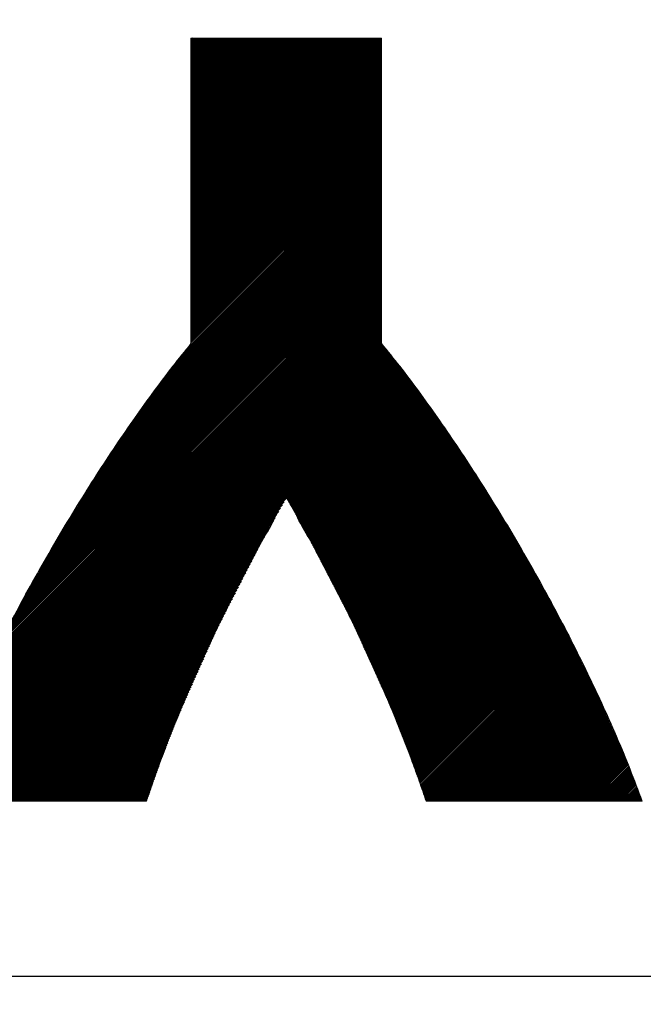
# Model space of a CAD drawing. Header units: millimetres. Extents: x 0 to 1733, y 0 to 1188.
# Tile 86 of 154: x 242.08 to 246.01, y 816.32 to 822.52. Entities that reach past the tile are written whole.
import ezdxf

# ---------------------------------------------------------------- set-up
doc = ezdxf.new("R2010")
doc.units = ezdxf.units.MM
doc.header["$LTSCALE"] = 0.727559
doc.layers.add('NoLayerName_001', color=7, linetype='Continuous')
doc.layers.add('NoLayerName_002', color=7, linetype='Continuous')

# ---------------------------------------------------------------- blocks, each defined once
blk = doc.blocks.new('JZB_0010')
at = {"layer": 'NoLayerName_002', "color": 7, "linetype": 'Continuous', "lineweight": 25}
for p, q in [((29.162, 4.841), (29.1599, 4.8389)), ((29.1709, 4.841), (29.1599, 4.83)), ((29.1798, 4.841), (29.1599, 4.8211)), ((29.1887, 4.841), (29.1599, 4.8122)), ((29.1977, 4.841), (29.1599, 4.8033)), ((29.2066, 4.841), (29.1599, 4.7944)), ((29.2155, 4.841), (29.1599, 4.7855)), ((29.2244, 4.841), (29.1599, 4.7765)), ((29.2333, 4.841), (29.1599, 4.7676)), ((29.2422, 4.841), (29.1599, 4.7587)), ((29.2511, 4.841), (29.1599, 4.7498)), ((29.26, 4.841), (29.1599, 4.7409)), ((29.2689, 4.841), (29.1599, 4.732)), ((29.2778, 4.841), (29.1599, 4.7231)), ((29.2867, 4.841), (29.1599, 4.7142)), ((29.2957, 4.841), (29.1599, 4.7053)), ((29.3046, 4.841), (29.1599, 4.6964)), ((29.3135, 4.841), (29.1599, 4.6875)), ((29.3224, 4.841), (29.1599, 4.6786)), ((29.3313, 4.841), (29.1599, 4.6696)), ((29.3402, 4.841), (29.1599, 4.6607)), ((29.3491, 4.841), (29.1599, 4.6518)), ((29.358, 4.841), (29.1599, 4.6429)), ((29.3669, 4.841), (29.1599, 4.634)), ((29.3758, 4.841), (29.1599, 4.6251)), ((29.3847, 4.841), (29.1599, 4.6162)), ((29.3936, 4.841), (29.1599, 4.6073)), ((29.4026, 4.841), (29.1599, 4.5984)), ((29.4115, 4.841), (29.1599, 4.5895)), ((29.4204, 4.841), (29.1599, 4.5806)), ((29.4293, 4.841), (29.1599, 4.5716)), ((29.4382, 4.841), (29.1599, 4.5627)), ((29.4471, 4.841), (29.1599, 4.5538)), ((29.456, 4.841), (29.1599, 4.5449)), ((29.4649, 4.841), (29.1599, 4.536)), ((29.4738, 4.841), (29.1599, 4.5271)), ((29.4827, 4.841), (29.1599, 4.5182)), ((29.4916, 4.841), (29.1599, 4.5093)), ((29.5005, 4.841), (29.1599, 4.5004)), ((29.5095, 4.841), (29.1599, 4.4915)), ((29.5184, 4.841), (29.1599, 4.4826)), ((29.5273, 4.841), (29.1599, 4.4737)), ((29.5362, 4.841), (29.1599, 4.4647)), ((29.5451, 4.841), (29.1599, 4.4558)), ((29.554, 4.841), (29.1599, 4.4469)), ((29.5629, 4.841), (29.1599, 4.438)), ((29.5718, 4.841), (29.1599, 4.4291)), ((29.5807, 4.841), (29.1599, 4.4202)), ((29.5896, 4.841), (29.1599, 4.4113)), ((29.5985, 4.841), (29.1599, 4.4024)), ((29.6074, 4.841), (29.1599, 4.3935)), ((29.6164, 4.841), (29.1599, 4.3846)), ((29.6253, 4.841), (29.1599, 4.3757)), ((29.6342, 4.841), (29.1599, 4.3668)), ((29.6431, 4.841), (29.1599, 4.3578)), ((29.652, 4.841), (29.1599, 4.3489)), ((29.6609, 4.841), (29.1599, 4.34)), ((29.6698, 4.841), (29.1599, 4.3311)), ((29.6787, 4.841), (29.1599, 4.3222)), ((29.6876, 4.841), (29.1599, 4.3133)), ((29.6965, 4.841), (29.1599, 4.3044)), ((29.7054, 4.841), (29.1599, 4.2955)), ((29.7143, 4.841), (29.1599, 4.2866)), ((29.7233, 4.841), (29.1599, 4.2777)), ((29.7322, 4.841), (29.1599, 4.2688)), ((29.7411, 4.841), (29.1599, 4.2599)), ((29.75, 4.841), (29.1599, 4.2509)), ((29.7589, 4.841), (29.1599, 4.242)), ((29.7678, 4.841), (29.1599, 4.2331)), ((29.7767, 4.841), (29.1599, 4.2242)), ((29.7856, 4.841), (29.1599, 4.2153)), ((29.7945, 4.841), (29.1599, 4.2064)), ((29.8034, 4.841), (29.1599, 4.1975)), ((29.8123, 4.841), (29.1599, 4.1886)), ((29.8212, 4.841), (29.1599, 4.1797)), ((29.8302, 4.841), (29.1599, 4.1708)), ((29.8391, 4.841), (29.1599, 4.1619)), ((29.848, 4.841), (29.1599, 4.153)), ((29.8569, 4.841), (29.1599, 4.144)), ((29.8658, 4.841), (29.1599, 4.1351)), ((29.8747, 4.841), (29.1599, 4.1262)), ((29.8836, 4.841), (29.1599, 4.1173)), ((29.8925, 4.841), (29.1599, 4.1084)), ((29.9014, 4.841), (29.1599, 4.0995)), ((29.9103, 4.841), (29.1599, 4.0906)), ((29.9192, 4.841), (29.1599, 4.0817)), ((29.9281, 4.841), (29.1599, 4.0728)), ((29.9371, 4.841), (29.1599, 4.0639)), ((29.946, 4.841), (29.1599, 4.055)), ((29.9549, 4.841), (29.1599, 4.0461)), ((29.9638, 4.841), (29.1599, 4.0371)), ((29.9727, 4.841), (29.1599, 4.0282)), ((29.9816, 4.841), (29.1599, 4.0193)), ((29.9905, 4.841), (29.1599, 4.0104)), ((29.9994, 4.841), (29.1599, 4.0015)), ((30.0083, 4.841), (29.1599, 3.9926)), ((30.0172, 4.841), (29.1599, 3.9837)), ((30.0261, 4.841), (29.1599, 3.9748)), ((30.0351, 4.841), (29.1599, 3.9659)), ((30.044, 4.841), (29.1599, 3.957)), ((30.0529, 4.841), (29.1599, 3.9481)), ((30.0618, 4.841), (29.1599, 3.9392)), ((30.0707, 4.841), (29.1599, 3.9302)), ((30.0796, 4.841), (29.1599, 3.9213)), ((30.0885, 4.841), (29.1599, 3.9124)), ((30.0974, 4.841), (29.1599, 3.9035)), ((30.1063, 4.841), (29.1599, 3.8946)), ((30.1152, 4.841), (29.1599, 3.8857)), ((30.1241, 4.841), (29.1599, 3.8768)), ((30.133, 4.841), (29.1599, 3.8679)), ((30.142, 4.841), (29.1599, 3.859)), ((30.1509, 4.841), (29.1599, 3.8501)), ((30.1598, 4.841), (29.1599, 3.8412)), ((30.1687, 4.841), (29.1599, 3.8322)), ((30.1776, 4.841), (29.1599, 3.8233)), ((30.1865, 4.841), (29.1599, 3.8144)), ((30.1954, 4.841), (29.1599, 3.8055)), ((30.2043, 4.841), (29.1599, 3.7966)), ((30.2132, 4.841), (29.1599, 3.7877)), ((30.2221, 4.841), (29.1599, 3.7788)), ((30.231, 4.841), (29.1599, 3.7699)), ((30.2399, 4.841), (29.1599, 3.761)), ((30.2489, 4.841), (29.1599, 3.7521)), ((30.2578, 4.841), (29.1599, 3.7432)), ((30.2667, 4.841), (29.1599, 3.7343)), ((30.2756, 4.841), (29.1599, 3.7253)), ((30.2845, 4.841), (29.1599, 3.7164)), ((30.2934, 4.841), (29.1599, 3.7075)), ((30.3023, 4.841), (29.1599, 3.6986)), ((30.3112, 4.841), (29.1599, 3.6897)), ((30.3201, 4.841), (29.1599, 3.6808)), ((30.329, 4.841), (29.1599, 3.6719)), ((30.3379, 4.841), (29.1599, 3.663)), ((30.3468, 4.841), (29.1599, 3.6541)), ((30.3555, 4.8407), (29.1599, 3.6452)), ((30.3598, 4.8361), (29.1599, 3.6363)), ((30.3598, 4.8272), (29.1599, 3.6274)), ((30.3598, 4.8183), (29.1599, 3.6184)), ((30.3598, 4.8094), (29.1599, 3.6095)), ((30.3598, 4.8005), (29.1599, 3.6006)), ((30.3598, 4.7916), (29.1599, 3.5917)), ((30.3598, 4.7827), (29.1599, 3.5828)), ((30.3598, 4.7738), (29.1599, 3.5739)), ((30.3598, 4.7649), (29.1599, 3.565)), ((30.3598, 4.756), (29.1599, 3.5561)), ((30.3598, 4.7471), (29.1599, 3.5472)), ((30.3598, 4.7382), (29.1599, 3.5383)), ((30.3598, 4.7292), (29.1599, 3.5294)), ((30.3598, 4.7203), (29.1599, 3.5205)), ((30.3598, 4.7114), (29.1599, 3.5115)), ((30.3598, 4.7025), (29.1599, 3.5026)), ((30.3598, 4.6936), (29.1599, 3.4937)), ((30.3598, 4.6847), (29.1599, 3.4848)), ((30.3598, 4.6758), (29.1599, 3.4759)), ((30.3598, 4.6669), (29.1599, 3.467)), ((30.3598, 4.658), (29.1599, 3.4581)), ((30.3598, 4.6491), (29.1599, 3.4492)), ((30.3598, 4.6402), (29.1599, 3.4403)), ((30.3598, 4.6313), (29.1599, 3.4314)), ((30.3598, 4.6223), (29.1599, 3.4225)), ((30.3598, 4.6134), (29.1599, 3.4136)), ((30.3598, 4.6045), (29.1599, 3.4046)), ((30.3598, 4.5956), (29.1599, 3.3957)), ((30.3598, 4.5867), (29.1599, 3.3868)), ((30.3598, 4.5778), (29.1599, 3.3779)), ((30.3598, 4.5689), (29.1599, 3.369)), ((30.3598, 4.56), (29.1599, 3.3601)), ((30.3598, 4.5511), (29.1599, 3.3512)), ((30.3598, 4.5422), (29.1599, 3.3423)), ((30.3598, 4.5333), (29.1599, 3.3334)), ((30.3598, 4.5244), (29.1599, 3.3245)), ((30.3598, 4.5154), (29.1599, 3.3156)), ((30.3598, 4.5065), (29.1599, 3.3067)), ((30.3598, 4.4976), (29.1599, 3.2977)), ((30.3598, 4.4887), (29.1599, 3.2888)), ((30.3598, 4.4798), (29.1599, 3.2799)), ((30.3598, 4.4709), (29.1599, 3.271)), ((30.3598, 4.462), (29.1599, 3.2621)), ((30.3598, 4.4531), (29.1599, 3.2532)), ((30.3598, 4.4442), (29.1599, 3.2443)), ((30.3598, 4.4353), (29.1599, 3.2354)), ((30.3598, 4.4264), (29.1599, 3.2265)), ((30.3598, 4.4175), (29.1599, 3.2176)), ((30.3598, 4.4085), (29.1599, 3.2087)), ((30.3598, 4.3996), (29.1599, 3.1998)), ((30.3598, 4.3907), (29.1599, 3.1908)), ((30.3598, 4.3818), (29.1599, 3.1819)), ((30.3598, 4.3729), (29.1599, 3.173)), ((30.3598, 4.364), (29.1599, 3.1641)), ((30.3598, 4.3551), (29.1599, 3.1552)), ((30.3598, 4.3462), (29.1599, 3.1463)), ((30.3598, 4.3373), (29.1599, 3.1374)), ((30.3598, 4.3284), (29.1599, 3.1285)), ((30.3598, 4.3195), (29.1599, 3.1196)), ((30.3598, 4.3106), (29.1599, 3.1107)), ((30.3598, 4.3016), (29.1599, 3.1018)), ((30.3598, 4.2927), (29.1599, 3.0928)), ((30.3598, 4.2838), (29.1599, 3.0839)), ((30.3598, 4.2749), (29.1599, 3.075)), ((30.3598, 4.266), (29.1599, 3.0661)), ((30.3598, 4.2571), (29.1599, 3.0572)), ((30.3598, 4.2482), (29.1599, 3.0483)), ((30.3598, 4.2393), (29.1599, 3.0394)), ((30.3598, 4.2304), (29.1599, 3.0305)), ((30.3598, 4.2215), (29.1599, 3.0216)), ((30.3598, 4.2126), (29.1599, 3.0127)), ((30.3598, 4.2037), (29.1599, 3.0038)), ((30.3598, 4.1947), (29.1599, 2.9949)), ((30.3598, 4.1858), (29.1599, 2.9859)), ((30.3598, 4.1769), (29.1599, 2.977)), ((30.3598, 4.168), (29.1599, 2.9681)), ((30.3598, 4.1591), (29.1599, 2.9592)), ((30.3598, 4.0967), (29.0687, 2.8056)), ((30.3598, 4.1057), (29.0996, 2.8454)), ((30.3598, 4.1146), (29.1352, 2.8899)), ((30.3598, 4.1502), (29.1599, 2.9503)), ((30.3598, 4.1413), (29.1599, 2.9414)), ((30.3598, 4.1324), (29.1599, 2.9325)), ((30.3598, 4.1235), (29.1599, 2.9236)), ((30.3598, 4.0344), (28.8793, 2.5539)), ((30.3598, 4.0433), (28.9039, 2.5874)), ((30.3598, 4.0522), (28.9286, 2.621)), ((30.3598, 4.0611), (28.9532, 2.6545)), ((30.3598, 4.07), (28.9779, 2.6881)), ((30.3598, 4.0789), (29.007, 2.7261)), ((30.3598, 4.0878), (29.0378, 2.7658)), ((30.3598, 3.972), (28.7317, 2.3439)), ((30.3598, 3.9809), (28.7522, 2.3733)), ((30.3598, 3.9898), (28.7729, 2.4029)), ((30.3598, 3.9988), (28.7935, 2.4325)), ((30.3598, 4.0077), (28.8142, 2.462)), ((30.3598, 4.0166), (28.8348, 2.4916)), ((30.3598, 4.0255), (28.8555, 2.5211)), ((30.3598, 3.9097), (28.6069, 2.1568)), ((30.3598, 3.9186), (28.6248, 2.1835)), ((30.3598, 3.9275), (28.6426, 2.2102)), ((30.3598, 3.9364), (28.6604, 2.237)), ((30.3598, 3.9453), (28.6782, 2.2637)), ((30.3598, 3.9542), (28.696, 2.2904)), ((30.3598, 3.9631), (28.7139, 2.3172)), ((30.3598, 3.8473), (28.5033, 1.9907)), ((30.3598, 3.8562), (28.518, 2.0144)), ((30.3598, 3.8651), (28.5327, 2.038)), ((30.3598, 3.874), (28.5475, 2.0617)), ((30.3598, 3.8829), (28.5622, 2.0853)), ((30.3598, 3.8919), (28.5769, 2.109)), ((30.3598, 3.9008), (28.5917, 2.1326)), ((30.3598, 3.785), (28.4001, 1.8252)), ((30.3598, 3.7939), (28.4148, 1.8489)), ((30.3598, 3.8028), (28.4296, 1.8725)), ((30.3598, 3.8117), (28.4443, 1.8962)), ((30.3598, 3.8206), (28.4591, 1.9198)), ((30.3598, 3.8295), (28.4738, 1.9435)), ((30.3598, 3.8384), (28.4885, 1.9671)), ((30.3598, 3.7226), (28.3073, 1.67)), ((30.3598, 3.7315), (28.3191, 1.6907)), ((30.3598, 3.7404), (28.3308, 1.7114)), ((30.3598, 3.7493), (28.3426, 1.7321)), ((30.3598, 3.7582), (28.3559, 1.7543)), ((30.3598, 3.7671), (28.3706, 1.7779)), ((30.3598, 3.776), (28.3854, 1.8016)), ((30.3598, 3.6602), (28.2248, 1.5252)), ((30.3598, 3.6691), (28.2366, 1.5459)), ((30.3598, 3.6781), (28.2484, 1.5666)), ((30.3598, 3.687), (28.2602, 1.5873)), ((30.3598, 3.6959), (28.2719, 1.608)), ((30.3598, 3.7048), (28.2837, 1.6287)), ((30.3598, 3.7137), (28.2955, 1.6494)), ((30.3598, 3.5979), (28.1423, 1.3804)), ((30.3598, 3.6068), (28.1541, 1.4011)), ((30.3598, 3.6157), (28.1659, 1.4218)), ((30.3598, 3.6246), (28.1777, 1.4425)), ((30.3598, 3.6335), (28.1895, 1.4631)), ((30.3598, 3.6424), (28.2012, 1.4838)), ((30.3598, 3.6513), (28.213, 1.5045)), ((30.3598, 3.5355), (28.0681, 1.2438)), ((30.3598, 3.5444), (28.0776, 1.2622)), ((30.3598, 3.5533), (28.0871, 1.2806)), ((30.3598, 3.5622), (28.0965, 1.299)), ((30.3598, 3.5712), (28.107, 1.3183)), ((30.3598, 3.5801), (28.1188, 1.339)), ((30.3598, 3.589), (28.1306, 1.3597)), ((30.3598, 3.4732), (28.0017, 1.115)), ((30.3598, 3.4821), (28.0112, 1.1334)), ((30.3598, 3.491), (28.0207, 1.1518)), ((30.3598, 3.4999), (28.0302, 1.1702)), ((30.3598, 3.5088), (28.0396, 1.1886)), ((30.3598, 3.5177), (28.0491, 1.207)), ((30.3598, 3.5266), (28.0586, 1.2254)), ((30.3598, 3.4108), (27.9353, 0.9863)), ((30.3598, 3.4197), (27.9448, 1.0047)), ((30.3598, 3.4286), (27.9543, 1.0231)), ((30.3598, 3.4375), (27.9638, 1.0415)), ((30.3598, 3.4464), (27.9733, 1.0599)), ((30.3598, 3.4553), (27.9828, 1.0783)), ((30.3598, 3.4643), (27.9922, 1.0967)), ((30.3598, 3.3484), (27.8699, 0.8585)), ((30.3598, 3.3573), (27.8785, 0.876)), ((30.3598, 3.3663), (27.8879, 0.8944)), ((30.3598, 3.3752), (27.8974, 0.9128)), ((30.3598, 3.3841), (27.9069, 0.9311)), ((30.3598, 3.393), (27.9164, 0.9495)), ((30.3598, 3.4019), (27.9259, 0.9679)), ((30.3598, 3.2861), (27.8173, 0.7436)), ((30.3598, 3.295), (27.8248, 0.76)), ((30.3598, 3.3039), (27.8323, 0.7764)), ((30.3598, 3.3128), (27.8398, 0.7928)), ((30.3598, 3.3217), (27.8473, 0.8092)), ((30.3598, 3.3306), (27.8548, 0.8256)), ((30.3598, 3.3395), (27.8623, 0.8421)), ((30.3598, 3.2237), (27.7647, 0.6286)), ((30.3598, 3.2326), (27.7722, 0.6451)), ((30.3598, 3.2415), (27.7798, 0.6615)), ((30.3598, 3.2504), (27.7873, 0.6779)), ((30.3598, 3.2594), (27.7948, 0.6943)), ((30.3598, 3.2683), (27.8023, 0.7107)), ((30.3598, 3.2772), (27.8098, 0.7271)), ((30.3598, 3.1614), (27.7122, 0.5137)), ((30.3598, 3.1703), (27.7197, 0.5301)), ((30.3598, 3.1792), (27.7272, 0.5466)), ((30.3598, 3.1881), (27.7347, 0.563)), ((30.3598, 3.197), (27.7422, 0.5794)), ((30.3598, 3.2059), (27.7497, 0.5958)), ((30.3598, 3.2148), (27.7572, 0.6122)), ((30.3598, 3.099), (27.6616, 0.4008)), ((30.3598, 3.1079), (27.6678, 0.4159)), ((30.3598, 3.1168), (27.6746, 0.4316)), ((30.3598, 3.1257), (27.6822, 0.4481)), ((30.3598, 3.1346), (27.6897, 0.4645)), ((30.3598, 3.1435), (27.6972, 0.4809)), ((30.3598, 3.1525), (27.7047, 0.4973)), ((30.3598, 3.0366), (27.6186, 0.2955)), ((30.3598, 3.0456), (27.6248, 0.3105)), ((30.3598, 3.0545), (27.6309, 0.3256)), ((30.3598, 3.0634), (27.6371, 0.3406)), ((30.3598, 3.0723), (27.6432, 0.3557)), ((30.3598, 3.0812), (27.6494, 0.3707)), ((30.3598, 3.0901), (27.6555, 0.3858)), ((30.3598, 2.9743), (27.5763, 0.1908)), ((30.3598, 2.9832), (27.5818, 0.2052)), ((30.3598, 2.9921), (27.5879, 0.2202)), ((30.3598, 3.001), (27.5941, 0.2353)), ((30.3598, 3.0099), (27.6002, 0.2503)), ((30.3598, 3.0188), (27.6064, 0.2654)), ((30.3598, 3.0277), (27.6125, 0.2804)), ((30.3636, 2.9157), (27.5382, 0.0903)), ((30.3598, 2.9208), (27.5435, 0.1045)), ((30.3598, 2.9297), (27.549, 0.1189)), ((30.3598, 2.9387), (27.5544, 0.1333)), ((30.3598, 2.9476), (27.5599, 0.1476)), ((30.3598, 2.9565), (27.5654, 0.162)), ((30.3598, 2.9654), (27.5709, 0.1764)), ((30.3756, 2.901), (27.5228, 0.0481)), ((30.3796, 2.8961), (27.5237, 0.0401)), ((30.3716, 2.9059), (27.5279, 0.0622)), ((30.3836, 2.8911), (27.5326, 0.0401)), ((30.3676, 2.9108), (27.5331, 0.0762)), ((30.3876, 2.8862), (27.5415, 0.0401)), ((30.3915, 2.8813), (27.5504, 0.0401)), ((30.3955, 2.8764), (27.5593, 0.0401)), ((30.3995, 2.8714), (27.5682, 0.0401)), ((30.4035, 2.8665), (27.5771, 0.0401)), ((30.4075, 2.8616), (27.586, 0.0401)), ((30.4114, 2.8566), (27.5949, 0.0401)), ((30.4153, 2.8516), (27.6038, 0.0401)), ((30.4193, 2.8466), (27.6127, 0.0401)), ((30.4232, 2.8417), (27.6216, 0.0401)), ((30.4271, 2.8367), (27.6306, 0.0401)), ((30.4311, 2.8317), (27.6395, 0.0401)), ((30.435, 2.8267), (27.6484, 0.0401)), ((30.4389, 2.8218), (27.6573, 0.0401)), ((30.4428, 2.8168), (27.6662, 0.0401)), ((30.4468, 2.8118), (27.6751, 0.0401)), ((30.4507, 2.8068), (27.684, 0.0401)), ((30.4546, 2.8019), (27.6929, 0.0401)), ((30.4586, 2.7969), (27.7018, 0.0401)), ((30.4625, 2.7919), (27.7107, 0.0401)), ((30.4664, 2.7869), (27.7196, 0.0401)), ((30.4703, 2.7819), (27.7285, 0.0401)), ((30.4741, 2.7768), (27.7375, 0.0401)), ((30.478, 2.7717), (27.7464, 0.0401)), ((30.4818, 2.7666), (27.7553, 0.0401)), ((30.4856, 2.7616), (27.7642, 0.0401)), ((30.4895, 2.7565), (27.7731, 0.0401)), ((30.4933, 2.7514), (27.782, 0.0401)), ((30.4971, 2.7464), (27.7909, 0.0401)), ((30.501, 2.7413), (27.7998, 0.0401)), ((30.5048, 2.7362), (27.8087, 0.0401)), ((30.5087, 2.7311), (27.8176, 0.0401)), ((30.5125, 2.7261), (27.8265, 0.0401)), ((30.5163, 2.721), (27.8354, 0.0401)), ((30.5202, 2.7159), (27.8444, 0.0401)), ((30.524, 2.7109), (27.8533, 0.0401)), ((30.5278, 2.7058), (29.7633, 1.9413)), ((30.5317, 2.7007), (29.7666, 1.9356)), ((30.5355, 2.6956), (29.7699, 1.93)), ((30.5393, 2.6906), (29.7731, 1.9243)), ((30.5432, 2.6855), (29.7764, 1.9187)), ((30.547, 2.6804), (29.7796, 1.913)), ((30.5509, 2.6754), (29.7829, 1.9074)), ((30.5547, 2.6703), (29.7861, 1.9017)), ((30.5585, 2.6652), (29.7894, 1.8961)), ((30.5624, 2.6601), (29.7926, 1.8904)), ((30.5662, 2.6551), (29.7959, 1.8847)), ((30.57, 2.65), (29.7991, 1.879)), ((30.5739, 2.6449), (29.8023, 1.8734)), ((30.5777, 2.6399), (29.8056, 1.8677)), ((30.5816, 2.6348), (29.8088, 1.862)), ((30.5854, 2.6297), (29.8121, 1.8564)), ((30.5892, 2.6246), (29.8153, 1.8507)), ((30.593, 2.6195), (29.8185, 1.845)), ((30.5967, 2.6143), (29.8217, 1.8393)), ((30.6004, 2.6091), (29.8249, 1.8336)), ((30.6042, 2.6039), (29.8281, 1.8279)), ((30.6079, 2.5987), (29.8313, 1.8222)), ((30.6116, 2.5936), (29.8345, 1.8165)), ((30.6153, 2.5884), (29.8377, 1.8108)), ((30.619, 2.5832), (29.8409, 1.8051)), ((30.6228, 2.578), (29.8441, 1.7993)), ((30.6265, 2.5728), (29.8473, 1.7936)), ((30.6302, 2.5676), (29.8505, 1.7879)), ((30.6339, 2.5624), (29.8537, 1.7822)), ((30.6377, 2.5573), (29.8569, 1.7765)), ((30.6414, 2.5521), (29.8601, 1.7708)), ((30.6451, 2.5469), (29.8633, 1.7651)), ((30.6488, 2.5417), (29.8665, 1.7594)), ((30.6525, 2.5365), (29.8697, 1.7536)), ((30.6563, 2.5313), (29.8729, 1.7479)), ((30.66, 2.5261), (29.8761, 1.7422)), ((30.6637, 2.521), (29.8793, 1.7365)), ((30.6674, 2.5158), (29.8825, 1.7308)), ((30.6712, 2.5106), (29.8857, 1.7251)), ((30.6749, 2.5054), (29.8889, 1.7194)), ((30.6786, 2.5002), (29.8921, 1.7137)), ((30.6823, 2.495), (29.8951, 1.7078)), ((30.6861, 2.4898), (29.8981, 1.7019)), ((30.6898, 2.4847), (29.9012, 1.6961)), ((30.6935, 2.4795), (29.9042, 1.6902)), ((30.6972, 2.4743), (29.9073, 1.6843)), ((30.7009, 2.4691), (29.9103, 1.6785)), ((30.7047, 2.4639), (29.9134, 1.6726)), ((30.7084, 2.4587), (29.9164, 1.6667)), ((30.7121, 2.4535), (29.9194, 1.6609)), ((30.7158, 2.4484), (29.9225, 1.655)), ((30.7194, 2.443), (29.9255, 1.6491)), ((30.723, 2.4377), (29.9286, 1.6433)), ((30.7266, 2.4324), (29.9316, 1.6374)), ((30.7301, 2.427), (29.9347, 1.6316)), ((30.7337, 2.4217), (29.9377, 1.6257)), ((30.7373, 2.4163), (29.9407, 1.6198)), ((30.7408, 2.411), (29.9438, 1.614)), ((30.7444, 2.4057), (29.9468, 1.6081)), ((30.748, 2.4003), (29.9499, 1.6022)), ((30.7515, 2.395), (29.9529, 1.5964)), ((30.7551, 2.3896), (29.956, 1.5905)), ((30.7587, 2.3843), (29.959, 1.5846)), ((30.7623, 2.379), (29.962, 1.5788)), ((30.7658, 2.3736), (29.9651, 1.5729)), ((30.7694, 2.3683), (29.9681, 1.567)), ((30.773, 2.3629), (29.9712, 1.5612)), ((30.7765, 2.3576), (29.9742, 1.5553)), ((30.7801, 2.3523), (29.9773, 1.5494)), ((30.7837, 2.3469), (29.9803, 1.5436)), ((30.7872, 2.3416), (29.9834, 1.5377)), ((30.7908, 2.3362), (29.9864, 1.5318)), ((30.7944, 2.3309), (29.9894, 1.526)), ((30.7979, 2.3256), (29.9925, 1.5201)), ((30.8015, 2.3202), (29.9955, 1.5142)), ((30.8051, 2.3149), (29.9986, 1.5084)), ((30.8086, 2.3095), (30.0016, 1.5025)), ((30.8122, 2.3042), (30.0047, 1.4967)), ((30.8158, 2.2989), (30.0077, 1.4908)), ((30.8194, 2.2935), (30.0107, 1.4849)), ((30.8229, 2.2882), (30.0138, 1.4791)), ((30.8265, 2.2829), (30.0168, 1.4732)), ((30.8301, 2.2775), (30.0199, 1.4673)), ((30.8336, 2.2722), (30.0229, 1.4615)), ((30.8372, 2.2668), (30.026, 1.4556)), ((30.8408, 2.2615), (30.029, 1.4497)), ((30.8443, 2.2562), (30.032, 1.4439)), ((30.8479, 2.2508), (30.0351, 1.438)), ((30.8515, 2.2455), (30.0381, 1.4321)), ((30.855, 2.2401), (30.0412, 1.4263)), ((30.8586, 2.2348), (30.0442, 1.4204)), ((30.8622, 2.2295), (30.0473, 1.4145)), ((30.8657, 2.2241), (30.0503, 1.4087)), ((30.8693, 2.2188), (30.0533, 1.4028)), ((30.8729, 2.2134), (30.0564, 1.3969)), ((30.8764, 2.2081), (30.0594, 1.3911)), ((30.88, 2.2028), (30.0625, 1.3852)), ((30.8836, 2.1974), (30.0655, 1.3793)), ((30.8872, 2.1921), (30.0686, 1.3735)), ((30.8907, 2.1867), (30.0716, 1.3676)), ((30.8943, 2.1814), (30.0746, 1.3617)), ((30.8979, 2.1761), (30.0777, 1.3559)), ((30.9014, 2.1707), (30.0807, 1.35)), ((30.905, 2.1654), (30.0838, 1.3442)), ((30.9086, 2.16), (30.0868, 1.3383)), ((30.9121, 2.1547), (30.0899, 1.3324)), ((30.9157, 2.1494), (30.0929, 1.3266)), ((30.9193, 2.144), (30.0959, 1.3207)), ((30.9228, 2.1387), (30.099, 1.3148)), ((30.9264, 2.1333), (30.102, 1.309)), ((30.93, 2.128), (30.1051, 1.3031)), ((30.9335, 2.1227), (30.1081, 1.2972)), ((30.9371, 2.1173), (30.1112, 1.2914)), ((30.9407, 2.112), (30.1142, 1.2855)), ((30.9443, 2.1066), (30.1173, 1.2796)), ((30.9478, 2.1013), (30.1203, 1.2738)), ((30.9514, 2.096), (30.1233, 1.2679)), ((30.955, 2.0906), (30.1264, 1.262)), ((30.9585, 2.0853), (30.1294, 1.2562)), ((30.9621, 2.0799), (30.1325, 1.2503)), ((30.9657, 2.0746), (30.1355, 1.2444)), ((30.9692, 2.0693), (30.1386, 1.2386)), ((30.9728, 2.0639), (30.1416, 1.2327)), ((30.9762, 2.0584), (30.1446, 1.2268)), ((30.9796, 2.0529), (30.1477, 1.221)), ((30.9829, 2.0473), (30.1507, 1.2151)), ((30.9863, 2.0418), (30.1538, 1.2093)), ((30.9897, 2.0363), (30.1568, 1.2034)), ((30.9931, 2.0307), (30.1599, 1.1975)), ((30.9965, 2.0252), (30.1629, 1.1917)), ((30.9998, 2.0197), (30.1659, 1.1858)), ((31.0032, 2.0142), (30.169, 1.1799)), ((31.0066, 2.0086), (30.1719, 1.1739)), ((31.01, 2.0031), (30.1746, 1.1678)), ((31.0134, 1.9976), (30.1774, 1.1616)), ((31.0167, 1.992), (30.1802, 1.1555)), ((31.0201, 1.9865), (30.183, 1.1494)), ((29.747, 1.9249), (27.8622, 0.0401)), ((31.0235, 1.981), (30.1857, 1.1432)), ((31.0269, 1.9755), (30.1885, 1.1371)), ((31.0302, 1.9699), (30.1913, 1.131)), ((31.0336, 1.9644), (30.1941, 1.1248)), ((31.037, 1.9589), (30.1968, 1.1187)), ((31.0404, 1.9533), (30.1996, 1.1126)), ((31.0438, 1.9478), (30.2024, 1.1064)), ((31.0471, 1.9423), (30.2052, 1.1003)), ((31.0505, 1.9367), (30.2079, 1.0942)), ((31.0539, 1.9312), (30.2107, 1.088)), ((31.0573, 1.9257), (30.2135, 1.0819)), ((29.7354, 1.9044), (27.8711, 0.0401)), ((29.724, 1.8841), (27.88, 0.0401)), ((29.7127, 1.8639), (27.8889, 0.0401)), ((31.0607, 1.9202), (30.2163, 1.0758)), ((31.064, 1.9146), (30.219, 1.0696)), ((31.0674, 1.9091), (30.2218, 1.0635)), ((31.0708, 1.9036), (30.2246, 1.0574)), ((31.0742, 1.898), (30.2274, 1.0512)), ((31.0776, 1.8925), (30.2301, 1.0451)), ((31.0809, 1.887), (30.2329, 1.039)), ((31.0843, 1.8815), (30.2357, 1.0328)), ((31.0877, 1.8759), (30.2385, 1.0267)), ((31.0911, 1.8704), (30.2412, 1.0206)), ((31.0944, 1.8649), (30.244, 1.0144)), ((31.0978, 1.8593), (30.2468, 1.0083)), ((29.7013, 1.8436), (27.8978, 0.0401)), ((29.6899, 1.8234), (27.9067, 0.0401)), ((29.6786, 1.8031), (27.9156, 0.0401)), ((31.1012, 1.8538), (30.2496, 1.0022)), ((31.1046, 1.8483), (30.2523, 0.996)), ((31.108, 1.8427), (30.2551, 0.9899)), ((31.1113, 1.8372), (30.2579, 0.9838)), ((31.1147, 1.8317), (30.2607, 0.9776)), ((31.1181, 1.8262), (30.2634, 0.9715)), ((31.1215, 1.8206), (30.2662, 0.9654)), ((31.1249, 1.8151), (30.269, 0.9592)), ((31.1282, 1.8096), (30.2718, 0.9531)), ((31.1316, 1.804), (30.2745, 0.947)), ((31.135, 1.7985), (30.2773, 0.9408)), ((29.6672, 1.7828), (27.9245, 0.0401)), ((29.6559, 1.7626), (27.9334, 0.0401)), ((29.6445, 1.7423), (27.9423, 0.0401)), ((31.1384, 1.793), (30.2801, 0.9347)), ((31.1418, 1.7874), (30.2829, 0.9286)), ((31.1451, 1.7819), (30.2856, 0.9224)), ((31.1485, 1.7764), (30.2884, 0.9163)), ((31.1519, 1.7709), (30.2912, 0.9102)), ((31.1553, 1.7653), (30.294, 0.904)), ((31.1586, 1.7598), (30.2967, 0.8979)), ((31.162, 1.7543), (30.2995, 0.8918)), ((31.1654, 1.7487), (30.3023, 0.8856)), ((31.1688, 1.7432), (30.3051, 0.8795)), ((31.1722, 1.7377), (30.3078, 0.8734)), ((29.6332, 1.722), (27.9513, 0.0401)), ((29.6218, 1.7018), (27.9602, 0.0401)), ((29.6104, 1.6815), (27.9691, 0.0401)), ((31.1755, 1.7322), (30.3106, 0.8672)), ((31.1789, 1.7266), (30.3134, 0.8611)), ((31.1823, 1.7211), (30.3162, 0.855)), ((31.1857, 1.7156), (30.3189, 0.8488)), ((31.1891, 1.71), (30.3217, 0.8427)), ((31.1924, 1.7045), (30.3245, 0.8366)), ((31.1958, 1.699), (30.3273, 0.8304)), ((31.1992, 1.6934), (30.33, 0.8243)), ((31.2026, 1.6879), (30.3328, 0.8182)), ((31.206, 1.6824), (30.3356, 0.812)), ((31.2093, 1.6769), (30.3384, 0.8059)), ((29.5991, 1.6612), (27.978, 0.0401)), ((29.5891, 1.6423), (27.9869, 0.0401)), ((29.5798, 1.6241), (27.9958, 0.0401)), ((31.2127, 1.6713), (30.3411, 0.7998)), ((31.2161, 1.6658), (30.3439, 0.7936)), ((31.2195, 1.6603), (30.3467, 0.7875)), ((31.2228, 1.6547), (30.3495, 0.7814)), ((31.2262, 1.6492), (30.3522, 0.7752)), ((31.2295, 1.6435), (30.355, 0.7691)), ((31.2327, 1.6378), (30.3578, 0.763)), ((31.2358, 1.6321), (30.3606, 0.7568)), ((31.239, 1.6264), (30.3633, 0.7507)), ((31.2422, 1.6207), (30.3661, 0.7446)), ((31.2454, 1.6149), (30.3689, 0.7384)), ((29.5704, 1.6058), (28.0047, 0.0401)), ((29.5611, 1.5876), (28.0136, 0.0401)), ((29.5518, 1.5694), (28.0225, 0.0401)), ((29.5424, 1.5511), (28.0314, 0.0401)), ((31.2486, 1.6092), (30.3717, 0.7323)), ((31.2518, 1.6035), (30.3744, 0.7262)), ((31.255, 1.5978), (30.3772, 0.72)), ((31.2582, 1.5921), (30.38, 0.7139)), ((31.2614, 1.5863), (30.3828, 0.7078)), ((31.2645, 1.5806), (30.3855, 0.7016)), ((31.2677, 1.5749), (30.3883, 0.6955)), ((31.2709, 1.5692), (30.3911, 0.6894)), ((31.2741, 1.5635), (30.3939, 0.6832)), ((31.2773, 1.5578), (30.3966, 0.6771)), ((31.2805, 1.552), (30.3994, 0.671)), ((29.5331, 1.5329), (28.0403, 0.0401)), ((29.5238, 1.5146), (28.0493, 0.0401)), ((29.5144, 1.4964), (28.0582, 0.0401)), ((31.2837, 1.5463), (30.4022, 0.6648)), ((31.2869, 1.5406), (30.405, 0.6587)), ((31.2901, 1.5349), (30.4077, 0.6526)), ((31.2933, 1.5292), (30.4105, 0.6464)), ((31.2964, 1.5234), (30.4133, 0.6403)), ((31.2996, 1.5177), (30.416, 0.6341)), ((31.3028, 1.512), (30.4185, 0.6277)), ((31.306, 1.5063), (30.4211, 0.6214)), ((31.3092, 1.5006), (30.4236, 0.615)), ((31.3124, 1.4948), (30.4262, 0.6086)), ((31.3156, 1.4891), (30.4287, 0.6023)), ((29.5051, 1.4781), (28.0671, 0.0401)), ((29.4957, 1.4599), (28.076, 0.0401)), ((29.4864, 1.4416), (28.0849, 0.0401)), ((31.3188, 1.4834), (30.4313, 0.5959)), ((31.322, 1.4777), (30.4338, 0.5895)), ((31.3251, 1.472), (30.4363, 0.5832)), ((31.3283, 1.4662), (30.4389, 0.5768)), ((31.3315, 1.4605), (30.4414, 0.5704)), ((31.3347, 1.4548), (30.444, 0.5641)), ((31.3379, 1.4491), (30.4465, 0.5577)), ((31.3411, 1.4434), (30.4491, 0.5513)), ((31.3443, 1.4377), (30.4516, 0.545)), ((31.3475, 1.4319), (30.4542, 0.5386)), ((31.3507, 1.4262), (30.4567, 0.5323)), ((29.4771, 1.4234), (28.0938, 0.0401)), ((29.4677, 1.4052), (28.1027, 0.0401)), ((29.4584, 1.3869), (28.1116, 0.0401)), ((29.4491, 1.3687), (28.1205, 0.0401)), ((31.3538, 1.4205), (30.4592, 0.5259)), ((31.357, 1.4148), (30.4618, 0.5195)), ((31.3602, 1.4091), (30.4643, 0.5132)), ((31.3634, 1.4033), (30.4669, 0.5068)), ((31.3666, 1.3976), (30.4694, 0.5004)), ((31.3698, 1.3919), (30.472, 0.4941)), ((31.373, 1.3862), (30.4745, 0.4877)), ((31.3762, 1.3805), (30.4771, 0.4813)), ((31.3794, 1.3747), (30.4796, 0.475)), ((31.3826, 1.369), (30.4821, 0.4686)), ((31.3857, 1.3633), (30.4847, 0.4623)), ((29.4397, 1.3504), (28.1294, 0.0401)), ((29.4304, 1.3322), (28.1383, 0.0401)), ((29.4211, 1.3139), (28.1472, 0.0401)), ((31.3889, 1.3576), (30.4872, 0.4559)), ((31.3921, 1.3519), (30.4898, 0.4495)), ((31.3953, 1.3461), (30.4923, 0.4432)), ((31.3985, 1.3404), (30.4949, 0.4368)), ((31.4017, 1.3347), (30.4974, 0.4304)), ((31.4049, 1.329), (30.5, 0.4241)), ((31.4081, 1.3233), (30.5025, 0.4177)), ((31.4113, 1.3176), (30.505, 0.4113)), ((31.4144, 1.3118), (30.5076, 0.405)), ((31.4176, 1.3061), (30.5101, 0.3986)), ((29.4117, 1.2957), (28.1562, 0.0401)), ((29.4024, 1.2775), (28.1651, 0.0401)), ((29.3931, 1.2592), (28.174, 0.0401)), ((29.3837, 1.241), (28.1829, 0.0401)), ((31.4208, 1.3004), (30.5127, 0.3922)), ((31.424, 1.2947), (30.5152, 0.3859)), ((31.4272, 1.289), (30.5178, 0.3795)), ((31.4304, 1.2832), (30.5203, 0.3732)), ((31.4336, 1.2775), (30.5229, 0.3668)), ((31.4368, 1.2718), (30.5252, 0.3603)), ((31.44, 1.2661), (30.5276, 0.3537)), ((31.4431, 1.2604), (30.53, 0.3472)), ((31.4463, 1.2546), (30.5323, 0.3406)), ((31.4495, 1.2489), (30.5347, 0.3341)), ((31.4527, 1.2432), (30.5371, 0.3276)), ((29.3744, 1.2227), (28.1918, 0.0401)), ((29.3651, 1.2045), (28.2007, 0.0401)), ((29.3557, 1.1862), (28.2096, 0.0401)), ((31.4559, 1.2375), (30.5394, 0.321)), ((31.4591, 1.2318), (30.5418, 0.3145)), ((31.4623, 1.226), (30.5442, 0.3079)), ((31.4655, 1.2203), (30.5465, 0.3014)), ((31.4687, 1.2146), (30.5489, 0.2949)), ((31.4718, 1.2088), (30.5513, 0.2883)), ((31.4747, 1.2029), (30.5537, 0.2818)), ((31.4777, 1.1969), (30.556, 0.2752)), ((31.4807, 1.191), (30.5584, 0.2687)), ((31.4837, 1.1851), (30.5608, 0.2622)), ((31.4867, 1.1792), (30.5631, 0.2556)), ((29.3464, 1.168), (28.2185, 0.0401)), ((29.337, 1.1497), (28.2274, 0.0401)), ((29.3277, 1.1315), (28.2363, 0.0401)), ((31.4897, 1.1732), (30.5655, 0.2491)), ((31.4926, 1.1673), (30.5679, 0.2425)), ((31.4956, 1.1614), (30.5702, 0.236)), ((31.4986, 1.1555), (30.5726, 0.2295)), ((31.5016, 1.1495), (30.575, 0.2229)), ((31.5046, 1.1436), (30.5773, 0.2164)), ((31.5075, 1.1377), (30.5797, 0.2098)), ((31.5105, 1.1318), (30.5821, 0.2033)), ((31.5135, 1.1258), (30.5844, 0.1968)), ((31.5165, 1.1199), (30.5868, 0.1902)), ((29.3189, 1.1138), (28.2452, 0.0401)), ((29.3118, 1.0977), (28.2541, 0.0401)), ((29.3046, 1.0817), (28.2631, 0.0401)), ((29.2975, 1.0656), (28.272, 0.0401)), ((31.5195, 1.114), (30.5892, 0.1837)), ((31.5225, 1.108), (30.5915, 0.1771)), ((31.5254, 1.1021), (30.5939, 0.1706)), ((31.5284, 1.0962), (30.5963, 0.1641)), ((31.5314, 1.0903), (30.5986, 0.1575)), ((31.5344, 1.0843), (30.601, 0.151)), ((31.5374, 1.0784), (30.6034, 0.1444)), ((31.5403, 1.0725), (30.6058, 0.1379)), ((31.5433, 1.0666), (30.6081, 0.1314)), ((31.5463, 1.0606), (30.6105, 0.1248)), ((31.5493, 1.0547), (30.6129, 0.1183)), ((29.2903, 1.0496), (28.2809, 0.0401)), ((29.2832, 1.0335), (28.2898, 0.0401)), ((29.276, 1.0175), (28.2987, 0.0401)), ((29.2689, 1.0014), (28.3076, 0.0401)), ((31.5523, 1.0488), (30.6152, 0.1117)), ((31.5553, 1.0429), (30.6176, 0.1052)), ((31.5582, 1.0369), (30.62, 0.0986)), ((31.5612, 1.031), (30.6222, 0.092)), ((31.5642, 1.0251), (30.6245, 0.0854)), ((31.5672, 1.0192), (30.6267, 0.0787)), ((31.5702, 1.0132), (30.629, 0.0721)), ((31.5732, 1.0073), (30.6313, 0.0654)), ((31.5761, 1.0014), (30.6335, 0.0587)), ((31.5791, 0.9954), (30.6357, 0.0521)), ((29.2618, 0.9854), (28.3165, 0.0401)), ((29.2546, 0.9693), (28.3254, 0.0401)), ((29.2475, 0.9533), (28.3343, 0.0401)), ((29.2403, 0.9372), (28.3432, 0.0401)), ((31.5821, 0.9895), (30.638, 0.0454)), ((31.5851, 0.9836), (30.6416, 0.0401)), ((31.5881, 0.9777), (30.6505, 0.0401)), ((31.591, 0.9717), (30.6594, 0.0401)), ((31.594, 0.9658), (30.6683, 0.0401)), ((31.597, 0.9599), (30.6772, 0.0401)), ((31.6, 0.954), (30.6861, 0.0401)), ((31.603, 0.948), (30.6951, 0.0401)), ((31.606, 0.9421), (30.704, 0.0401)), ((31.6089, 0.9362), (30.7129, 0.0401)), ((31.6119, 0.9303), (30.7218, 0.0401)), ((29.2332, 0.9212), (28.3521, 0.0401)), ((29.2261, 0.9051), (28.361, 0.0401)), ((29.2189, 0.8891), (28.37, 0.0401)), ((29.2118, 0.873), (28.3789, 0.0401)), ((31.6149, 0.9243), (30.7307, 0.0401)), ((31.6179, 0.9184), (30.7396, 0.0401)), ((31.6209, 0.9125), (30.7485, 0.0401)), ((31.6239, 0.9066), (30.7574, 0.0401)), ((31.6268, 0.9006), (30.7663, 0.0401)), ((31.6298, 0.8947), (30.7752, 0.0401)), ((31.6328, 0.8888), (30.7841, 0.0401)), ((31.6358, 0.8829), (30.793, 0.0401)), ((31.6388, 0.8769), (30.802, 0.0401)), ((31.6417, 0.871), (30.8109, 0.0401)), ((29.2046, 0.857), (28.3878, 0.0401)), ((29.1975, 0.8409), (28.3967, 0.0401)), ((29.1903, 0.8249), (28.4056, 0.0401)), ((29.1832, 0.8088), (28.4145, 0.0401)), ((31.6447, 0.8651), (30.8198, 0.0401)), ((31.6477, 0.8591), (30.8287, 0.0401)), ((31.6507, 0.8532), (30.8376, 0.0401)), ((31.6537, 0.8473), (30.8465, 0.0401)), ((31.6567, 0.8414), (30.8554, 0.0401)), ((31.6596, 0.8354), (30.8643, 0.0401)), ((31.6626, 0.8295), (30.8732, 0.0401)), ((31.6656, 0.8236), (30.8821, 0.0401)), ((31.6686, 0.8177), (30.891, 0.0401)), ((31.6716, 0.8117), (30.8999, 0.0401)), ((31.6745, 0.8058), (30.9089, 0.0401)), ((29.1761, 0.7928), (28.4234, 0.0401)), ((29.1689, 0.7767), (28.4323, 0.0401)), ((29.1618, 0.7607), (28.4412, 0.0401)), ((29.1546, 0.7446), (28.4501, 0.0401)), ((31.6775, 0.7999), (30.9178, 0.0401)), ((31.6805, 0.794), (30.9267, 0.0401)), ((31.6835, 0.788), (30.9356, 0.0401)), ((31.6865, 0.7821), (30.9445, 0.0401)), ((31.6895, 0.7762), (30.9534, 0.0401)), ((31.6924, 0.7703), (30.9623, 0.0401)), ((31.6953, 0.7642), (30.9712, 0.0401)), ((31.6981, 0.758), (30.9801, 0.0401)), ((31.7008, 0.7519), (30.989, 0.0401)), ((31.7035, 0.7457), (30.9979, 0.0401)), ((29.1475, 0.7286), (28.459, 0.0401)), ((29.1403, 0.7125), (28.4679, 0.0401)), ((29.1332, 0.6965), (28.4769, 0.0401)), ((31.7063, 0.7395), (31.0069, 0.0401)), ((31.709, 0.7334), (31.0158, 0.0401)), ((31.7117, 0.7272), (31.0247, 0.0401)), ((31.7145, 0.721), (31.0336, 0.0401)), ((31.7172, 0.7148), (31.0425, 0.0401)), ((31.7199, 0.7087), (31.0514, 0.0401)), ((31.7227, 0.7025), (31.0603, 0.0401)), ((31.7254, 0.6963), (31.0692, 0.0401)), ((31.7282, 0.6902), (31.0781, 0.0401)), ((31.7309, 0.684), (31.087, 0.0401)), ((29.1261, 0.6804), (28.4858, 0.0401)), ((29.1189, 0.6644), (28.4947, 0.0401)), ((29.1118, 0.6483), (28.5036, 0.0401)), ((29.1046, 0.6323), (28.5125, 0.0401)), ((31.7336, 0.6778), (31.0959, 0.0401)), ((31.7364, 0.6716), (31.1048, 0.0401)), ((31.7391, 0.6655), (31.1138, 0.0401)), ((31.7418, 0.6593), (31.1227, 0.0401)), ((31.7446, 0.6531), (31.1316, 0.0401)), ((31.7473, 0.647), (31.1405, 0.0401)), ((31.75, 0.6408), (31.1494, 0.0401)), ((31.7528, 0.6346), (31.1583, 0.0401)), ((31.7555, 0.6284), (31.1672, 0.0401)), ((31.7583, 0.6223), (31.1761, 0.0401)), ((29.0975, 0.6162), (28.5214, 0.0401)), ((29.0903, 0.6002), (28.5303, 0.0401)), ((29.0832, 0.5841), (28.5392, 0.0401)), ((29.0768, 0.5687), (28.5481, 0.0401)), ((31.761, 0.6161), (31.185, 0.0401)), ((31.7637, 0.6099), (31.1939, 0.0401)), ((31.7665, 0.6037), (31.2028, 0.0401)), ((31.7692, 0.5976), (31.2117, 0.0401)), ((31.7719, 0.5914), (31.2207, 0.0401)), ((31.7747, 0.5852), (31.2296, 0.0401)), ((31.7774, 0.5791), (31.2385, 0.0401)), ((31.7801, 0.5729), (31.2474, 0.0401)), ((31.7829, 0.5667), (31.2563, 0.0401)), ((31.7856, 0.5605), (31.2652, 0.0401)), ((29.071, 0.5541), (28.557, 0.0401)), ((29.0653, 0.5395), (28.5659, 0.0401)), ((29.0595, 0.5248), (28.5748, 0.0401)), ((29.0538, 0.5102), (28.5838, 0.0401)), ((31.7884, 0.5544), (31.2741, 0.0401)), ((31.7911, 0.5482), (31.283, 0.0401)), ((31.7938, 0.542), (31.2919, 0.0401)), ((31.7966, 0.5359), (31.3008, 0.0401)), ((31.7993, 0.5297), (31.3097, 0.0401)), ((31.802, 0.5235), (31.3186, 0.0401)), ((31.8048, 0.5173), (31.3276, 0.0401)), ((31.8075, 0.5112), (31.3365, 0.0401)), ((31.8102, 0.505), (31.3454, 0.0401)), ((31.813, 0.4988), (31.3543, 0.0401)), ((29.0481, 0.4955), (28.5927, 0.0401)), ((29.0423, 0.4809), (28.6016, 0.0401)), ((29.0366, 0.4662), (28.6105, 0.0401)), ((29.0309, 0.4516), (28.6194, 0.0401)), ((29.0251, 0.437), (28.6283, 0.0401)), ((31.8157, 0.4927), (31.3632, 0.0401)), ((31.8185, 0.4865), (31.3721, 0.0401)), ((31.8212, 0.4803), (31.381, 0.0401)), ((31.8239, 0.4741), (31.3899, 0.0401)), ((31.8267, 0.468), (31.3988, 0.0401)), ((31.8294, 0.4618), (31.4077, 0.0401)), ((31.8321, 0.4556), (31.4166, 0.0401)), ((31.8349, 0.4494), (31.4255, 0.0401)), ((31.8376, 0.4433), (31.4345, 0.0401)), ((31.8403, 0.4371), (31.4434, 0.0401)), ((29.0194, 0.4223), (28.6372, 0.0401)), ((29.0137, 0.4077), (28.6461, 0.0401)), ((29.0079, 0.393), (28.655, 0.0401)), ((29.0022, 0.3784), (28.6639, 0.0401)), ((31.8431, 0.4309), (31.4523, 0.0401)), ((31.8458, 0.4248), (31.4612, 0.0401)), ((31.8486, 0.4186), (31.4701, 0.0401)), ((31.8513, 0.4124), (31.479, 0.0401)), ((31.854, 0.4062), (31.4879, 0.0401)), ((31.8568, 0.4001), (31.4968, 0.0401)), ((31.8595, 0.3939), (31.5057, 0.0401)), ((31.8622, 0.3877), (31.5146, 0.0401)), ((31.865, 0.3816), (31.5235, 0.0401)), ((31.8677, 0.3754), (31.5324, 0.0401)), ((28.9965, 0.3637), (28.6728, 0.0401)), ((28.9907, 0.3491), (28.6817, 0.0401)), ((28.985, 0.3344), (28.6907, 0.0401)), ((28.9792, 0.3198), (28.6996, 0.0401)), ((31.8704, 0.3692), (31.5414, 0.0401)), ((31.8732, 0.363), (31.5503, 0.0401)), ((31.8759, 0.3569), (31.5592, 0.0401)), ((31.8787, 0.3507), (31.5681, 0.0401)), ((31.8814, 0.3445), (31.577, 0.0401)), ((31.8841, 0.3384), (31.5859, 0.0401)), ((31.8869, 0.3322), (31.5948, 0.0401)), ((31.8896, 0.326), (31.6037, 0.0401)), ((31.8921, 0.3196), (31.6126, 0.0401)), ((31.8946, 0.3132), (31.6215, 0.0401)), ((28.9736, 0.3052), (28.7085, 0.0401)), ((28.9687, 0.2915), (28.7174, 0.0401)), ((28.9639, 0.2777), (28.7263, 0.0401)), ((28.959, 0.2639), (28.7352, 0.0401)), ((28.9541, 0.2501), (28.7441, 0.0401)), ((31.8971, 0.3068), (31.6304, 0.0401)), ((31.8996, 0.3004), (31.6393, 0.0401)), ((31.9021, 0.294), (31.6483, 0.0401)), ((31.9047, 0.2876), (31.6572, 0.0401)), ((31.9072, 0.2812), (31.6661, 0.0401)), ((31.9097, 0.2748), (31.675, 0.0401)), ((31.9122, 0.2684), (31.6839, 0.0401)), ((31.9147, 0.262), (31.6928, 0.0401)), ((31.9172, 0.2556), (31.7017, 0.0401)), ((31.9197, 0.2492), (31.7106, 0.0401)), ((28.9493, 0.2364), (28.753, 0.0401)), ((28.9444, 0.2226), (28.7619, 0.0401)), ((28.9395, 0.2088), (28.7708, 0.0401)), ((28.9347, 0.195), (28.7797, 0.0401)), ((31.9222, 0.2428), (31.7195, 0.0401)), ((31.9247, 0.2364), (31.7284, 0.0401)), ((31.9272, 0.23), (31.7373, 0.0401)), ((31.9298, 0.2236), (31.7463, 0.0401)), ((31.9323, 0.2172), (31.7552, 0.0401)), ((31.9348, 0.2108), (31.7641, 0.0401)), ((31.9373, 0.2044), (31.773, 0.0401)), ((31.9398, 0.198), (31.7819, 0.0401)), ((31.9423, 0.1916), (31.7908, 0.0401)), ((28.9298, 0.1813), (28.7887, 0.0401)), ((28.9249, 0.1675), (28.7976, 0.0401)), ((28.9201, 0.1537), (28.8065, 0.0401)), ((28.9152, 0.1399), (28.8154, 0.0401)), ((28.9103, 0.1262), (28.8243, 0.0401)), ((31.9448, 0.1852), (31.7997, 0.0401)), ((31.9473, 0.1788), (31.8086, 0.0401)), ((31.9498, 0.1724), (31.8175, 0.0401)), ((31.9523, 0.166), (31.8264, 0.0401)), ((31.9548, 0.1596), (31.8353, 0.0401)), ((31.9574, 0.1532), (31.8442, 0.0401)), ((31.9599, 0.1468), (31.8532, 0.0401)), ((31.9624, 0.1404), (31.8621, 0.0401)), ((31.9649, 0.134), (31.871, 0.0401)), ((31.9674, 0.1276), (31.8799, 0.0401)), ((28.9055, 0.1124), (28.8332, 0.0401)), ((28.9006, 0.0986), (28.8421, 0.0401)), ((28.8957, 0.0848), (28.851, 0.0401)), ((28.8909, 0.0711), (28.8599, 0.0401)), ((31.9699, 0.1212), (31.8888, 0.0401)), ((31.9724, 0.1148), (31.8977, 0.0401)), ((31.9749, 0.1084), (31.9066, 0.0401)), ((31.9773, 0.1019), (31.9155, 0.0401)), ((31.9797, 0.0954), (31.9244, 0.0401)), ((31.9821, 0.0889), (31.9333, 0.0401)), ((31.9845, 0.0824), (31.9422, 0.0401)), ((31.9869, 0.0758), (31.9511, 0.0401)), ((31.9893, 0.0693), (31.9601, 0.0401)), ((31.9917, 0.0628), (31.969, 0.0401)), ((28.886, 0.0573), (28.8688, 0.0401)), ((28.8811, 0.0435), (28.8777, 0.0401)), ((31.9941, 0.0563), (31.9779, 0.0401)), ((31.9964, 0.0498), (31.9868, 0.0401)), ((31.9988, 0.0432), (31.9957, 0.0401))]:
    blk.add_line(p, q, dxfattribs=at)
at = {"layer": 'NoLayerName_002', "color": 7, "linetype": 'Continuous', "lineweight": 13}
for points in [[(29.1599, 4.841), (29.1599, 4.5209), (29.1599, 3.8806), (29.1599, 3.2403), (29.1599, 2.9202)], [(30.3598, 4.841), (30.1598, 4.841), (29.7599, 4.841), (29.3599, 4.841), (29.1599, 4.841)], [(30.3598, 2.9202), (30.3598, 3.2403), (30.3598, 3.8806), (30.3598, 4.5209), (30.3598, 4.841)], [(27.5199, 0.0401), (27.7465, 0.0401), (28.1999, 0.0401), (28.6532, 0.0401), (28.8799, 0.0401)], [(30.6397, 0.0401), (30.8664, 0.0401), (31.3198, 0.0401), (31.7732, 0.0401), (31.9999, 0.0401)]]:
    blk.add_open_spline(points, degree=3, dxfattribs=at)
for points, knots in [([(29.1599, 2.9202), (29.1219, 2.8726), (29.0425, 2.7751), (28.926, 2.6197), (28.8065, 2.4535), (28.6856, 2.2771), (28.5641, 2.0921), (28.443, 1.8997), (28.3231, 1.701), (28.2053, 1.4975), (28.0907, 1.2904), (27.9801, 1.0809), (27.8745, 0.8703), (27.7746, 0.66), (27.6818, 0.4511), (27.5958, 0.2453), (27.5454, 0.1076), (27.5199, 0.0401)], [0, 0, 0, 0, 0.18268, 0.377345, 0.582542, 0.796798, 1.018628, 1.246542, 1.479047, 1.714653, 1.951872, 2.189228, 2.425255, 2.658503, 2.887546, 3.110987, 3.327468, 3.327468, 3.327468, 3.327468]), ([(31.9999, 0.0401), (31.9744, 0.1076), (31.9239, 0.2453), (31.838, 0.4511), (31.7451, 0.66), (31.6453, 0.8703), (31.5396, 1.0809), (31.429, 1.2904), (31.3144, 1.4975), (31.1967, 1.701), (31.0767, 1.8997), (30.9556, 2.0921), (30.8341, 2.2771), (30.7132, 2.4535), (30.5937, 2.6197), (30.4773, 2.7751), (30.3978, 2.8726), (30.3598, 2.9202)], [0, 0, 0, 0, 0.216482, 0.439924, 0.668969, 0.90222, 1.13825, 1.375609, 1.612832, 1.84844, 2.080947, 2.308862, 2.530691, 2.744944, 2.950136, 3.144793, 3.327461, 3.327461, 3.327461, 3.327461]), ([(28.8799, 0.0401), (28.8943, 0.0821), (28.9228, 0.1668), (28.9688, 0.2934), (29.0172, 0.4207), (29.068, 0.5485), (29.1212, 0.6767), (29.1766, 0.805), (29.2342, 0.9335), (29.2938, 1.0619), (29.3553, 1.1901), (29.4187, 1.3178), (29.4838, 1.4457), (29.5505, 1.5707), (29.6188, 1.7032), (29.6885, 1.804), (29.7599, 2.0188), (29.8313, 1.804), (29.901, 1.7032), (29.9693, 1.5707), (30.036, 1.4457), (30.1011, 1.3178), (30.1645, 1.1901), (30.226, 1.0619), (30.2855, 0.9335), (30.3431, 0.805), (30.3985, 0.6767), (30.4516, 0.5485), (30.5025, 0.4207), (30.5508, 0.2934), (30.5969, 0.1668), (30.6253, 0.0821), (30.6397, 0.0401)], [0, 0, 0, 0, 0.133152, 0.26791, 0.404146, 0.541729, 0.680522, 0.820389, 0.96119, 1.102782, 1.245022, 1.387764, 1.530861, 1.674166, 1.817529, 1.9608, 2.103828, 2.246865, 2.390139, 2.533501, 2.676801, 2.819892, 2.962625, 3.104856, 3.246439, 3.387231, 3.527091, 3.665878, 3.803457, 3.939693, 4.074453, 4.20761, 4.20761, 4.20761, 4.20761])]:
    blk.add_open_spline(points, degree=3, knots=knots, dxfattribs=at)

msp = doc.modelspace()

# ---------------------------------------------------------------- linework, layer by layer
at = {"layer": 'NoLayerName_001', "color": 7, "linetype": 'Continuous', "lineweight": 25}
msp.add_line((213.30000042, 816.50000009), (246.69999958, 816.50000009), dxfattribs=at)
for centre, radius, start, end in [((230, 820), 39.49999901, 318.330134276, 270), ((230, 819.99999775), 38, 319.685090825, 270.721473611), ((230, 820), 37.99999905, 319.685090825, 270.716215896)]:
    msp.add_arc(centre, radius, start, end, dxfattribs=at)

# ---------------------------------------------------------------- block references
at = {"layer": 'NoLayerName_001'}
msp.add_blockref('JZB_0010', (214.00004578, 817.55944824), dxfattribs=at)

doc.saveas('drawing.dxf')
